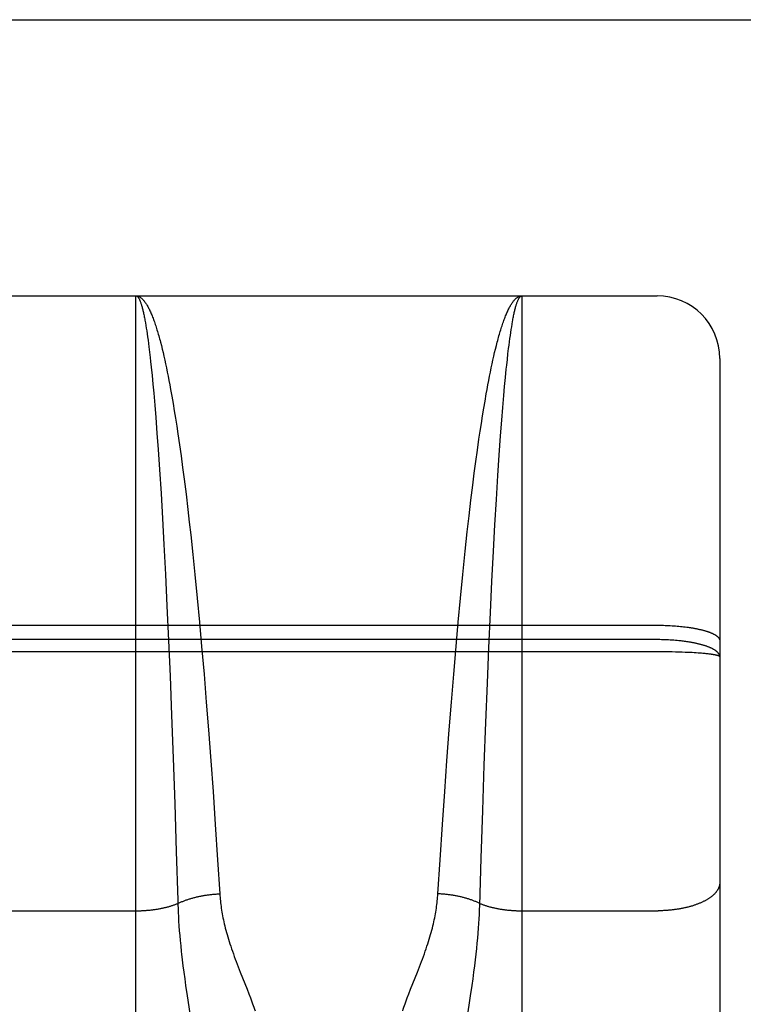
# Model space of a CAD drawing. Header units: inches. Extents: x 0 to 233, y 0 to 151.
# Tile 77 of 85: x 74.229 to 74.577, y 109.117 to 109.59. Entities that reach past the tile are written whole.
import ezdxf

# ---------------------------------------------------------------- set-up
doc = ezdxf.new("R2010")
doc.units = ezdxf.units.IN
doc.header["$LTSCALE"] = 12.808219
doc.header["$MEASUREMENT"] = 0
doc.linetypes.add('HIDDEN', pattern=[0.2, 0.1, -0.1])
doc.layers.get('0').update_dxf_attribs({"linetype": 'CONTINUOUS'})
doc.layers.add('02___PRT_ALL_AXES', color=7, linetype='CONTINUOUS')
doc.layers.add('DEFAULT_2', color=8, linetype='HIDDEN')

msp = doc.modelspace()

# ---------------------------------------------------------------- linework, layer by layer
at = {"color": 3, "linetype": 'Continuous'}
msp.add_line((71.48227, 109.58966), (106.08577, 109.58966), dxfattribs=at)
at = {"layer": '02___PRT_ALL_AXES', "color": 8, "linetype": 'HIDDEN'}
msp.add_line((73.97027, 109.45716), (74.53527, 109.45716), dxfattribs=at)
at = {"layer": 'DEFAULT_2', "color": 8, "linetype": 'HIDDEN'}
for p, q in [((74.28527, 108.64637), (74.28527, 109.45716)), ((74.28527, 109.45716), (74.47027, 109.45716)), ((74.47027, 109.45716), (74.47027, 108.64637)), ((74.53527, 107.67216), (74.53527, 109.45716)), ((74.28957, 109.44544), (74.28978, 109.44425)), ((74.28978, 109.44425), (74.28999, 109.443)), ((74.28999, 109.443), (74.2902, 109.4417)), ((74.46524, 109.44103), (74.46545, 109.44236)), ((74.46545, 109.44236), (74.46566, 109.44363)), ((74.2902, 109.4417), (74.29041, 109.44035)), ((74.29041, 109.44035), (74.29062, 109.43894)), ((74.29062, 109.43894), (74.29083, 109.43748)), ((74.29083, 109.43748), (74.29104, 109.43596)), ((74.46461, 109.43672), (74.46482, 109.43821)), ((74.46482, 109.43821), (74.46503, 109.43965)), ((74.46503, 109.43965), (74.46524, 109.44103)), ((74.29104, 109.43596), (74.29125, 109.43439)), ((74.29125, 109.43439), (74.29145, 109.43277)), ((74.29145, 109.43277), (74.29176, 109.43023)), ((74.29701, 109.43495), (74.29743, 109.43334)), ((74.29743, 109.43334), (74.29784, 109.43168)), ((74.4577, 109.43168), (74.45812, 109.43334)), ((74.46399, 109.43194), (74.46419, 109.43358)), ((74.46419, 109.43358), (74.4644, 109.43518)), ((74.4644, 109.43518), (74.46461, 109.43672)), ((74.29176, 109.43023), (74.29207, 109.42759)), ((74.29784, 109.43168), (74.29825, 109.42997)), ((74.29825, 109.42997), (74.29866, 109.4282)), ((74.29866, 109.4282), (74.29907, 109.42639)), ((74.45647, 109.42639), (74.45688, 109.4282)), ((74.45688, 109.4282), (74.45729, 109.42997)), ((74.45729, 109.42997), (74.4577, 109.43168)), ((74.46337, 109.42668), (74.46368, 109.42936)), ((74.46368, 109.42936), (74.46399, 109.43194)), ((74.29207, 109.42759), (74.29227, 109.42576)), ((74.29227, 109.42576), (74.29258, 109.42292)), ((74.29907, 109.42639), (74.29948, 109.42452)), ((74.29948, 109.42452), (74.29989, 109.4226)), ((74.45566, 109.4226), (74.45606, 109.42452)), ((74.45606, 109.42452), (74.45647, 109.42639)), ((74.46286, 109.42195), (74.46307, 109.42388)), ((74.46307, 109.42388), (74.46337, 109.42668)), ((74.56527, 109.42716), (74.56527, 107.70216)), ((74.29258, 109.42292), (74.29298, 109.41897)), ((74.29298, 109.41897), (74.29338, 109.41482)), ((74.29989, 109.4226), (74.30029, 109.42064)), ((74.30029, 109.42064), (74.30069, 109.41863)), ((74.30069, 109.41863), (74.3011, 109.41656)), ((74.45445, 109.41656), (74.45485, 109.41863)), ((74.45485, 109.41863), (74.45525, 109.42064)), ((74.45525, 109.42064), (74.45566, 109.4226)), ((74.46246, 109.41795), (74.46286, 109.42195)), ((74.29338, 109.41482), (74.29378, 109.41048)), ((74.3011, 109.41656), (74.3015, 109.41446)), ((74.3015, 109.41446), (74.30189, 109.4123)), ((74.45365, 109.4123), (74.45405, 109.41446)), ((74.45405, 109.41446), (74.45445, 109.41656)), ((74.46166, 109.40937), (74.46206, 109.41375)), ((74.46206, 109.41375), (74.46246, 109.41795)), ((74.29378, 109.41048), (74.29427, 109.4048)), ((74.30189, 109.4123), (74.30249, 109.40898)), ((74.30249, 109.40898), (74.30308, 109.40557)), ((74.45266, 109.40672), (74.45325, 109.4101)), ((74.45325, 109.4101), (74.45365, 109.4123)), ((74.46117, 109.40363), (74.46166, 109.40937)), ((74.29427, 109.4048), (74.29476, 109.39885)), ((74.30308, 109.40557), (74.30366, 109.40205)), ((74.45207, 109.40323), (74.45266, 109.40672)), ((74.30366, 109.40205), (74.30425, 109.39844)), ((74.45091, 109.39598), (74.45149, 109.39965)), ((74.45149, 109.39965), (74.45207, 109.40323)), ((74.46069, 109.39762), (74.46117, 109.40363)), ((74.29476, 109.39885), (74.29533, 109.39135)), ((74.30425, 109.39844), (74.30482, 109.39473)), ((74.45034, 109.39221), (74.45091, 109.39598)), ((74.46012, 109.39007), (74.46069, 109.39762)), ((74.29533, 109.39135), (74.2959, 109.38349)), ((74.30482, 109.39473), (74.3054, 109.39094)), ((74.3054, 109.39094), (74.30615, 109.38574)), ((74.44977, 109.38836), (74.45034, 109.39221)), ((74.30615, 109.38574), (74.3069, 109.38039)), ((74.44902, 109.38308), (74.44977, 109.38836)), ((74.45946, 109.3808), (74.46012, 109.39007)), ((74.2959, 109.38349), (74.29655, 109.37389)), ((74.44827, 109.37766), (74.44902, 109.38308)), ((74.45881, 109.37107), (74.45946, 109.3808)), ((74.3069, 109.38039), (74.30764, 109.3749)), ((74.44754, 109.3721), (74.44827, 109.37766)), ((74.29655, 109.37389), (74.29727, 109.3624)), ((74.30764, 109.3749), (74.30837, 109.36927)), ((74.44681, 109.36641), (74.44754, 109.3721)), ((74.30837, 109.36927), (74.30927, 109.36206)), ((74.4581, 109.35944), (74.45881, 109.37107)), ((74.29727, 109.3624), (74.29797, 109.35039)), ((74.30927, 109.36206), (74.31015, 109.35466)), ((74.44592, 109.35912), (74.44681, 109.36641)), ((74.44504, 109.35165), (74.44592, 109.35912)), ((74.4574, 109.34731), (74.4581, 109.35944)), ((74.31015, 109.35466), (74.31085, 109.34861)), ((74.29797, 109.35039), (74.29866, 109.33793)), ((74.31085, 109.34861), (74.31154, 109.34246)), ((74.44418, 109.34401), (74.44504, 109.35165)), ((74.44317, 109.33464), (74.44418, 109.34401)), ((74.45672, 109.33475), (74.4574, 109.34731)), ((74.31154, 109.34246), (74.31254, 109.33306)), ((74.29866, 109.33793), (74.2994, 109.32344)), ((74.45598, 109.32016), (74.45672, 109.33475)), ((74.31254, 109.33306), (74.31353, 109.32347)), ((74.2994, 109.32344), (74.30012, 109.30855)), ((74.31353, 109.32347), (74.31465, 109.31208)), ((74.4409, 109.31208), (74.44201, 109.32347)), ((74.45527, 109.3052), (74.45598, 109.32016)), ((74.31465, 109.31208), (74.31573, 109.30057)), ((74.43982, 109.30057), (74.4409, 109.31208)), ((74.30012, 109.30855), (74.30087, 109.29177)), ((74.45452, 109.28839), (74.45527, 109.3052)), ((74.31573, 109.30057), (74.31677, 109.289)), ((74.43878, 109.289), (74.43982, 109.30057)), ((73.97027, 109.29916), (74.53569, 109.29916)), ((74.53569, 109.29916), (74.53653, 109.29916)), ((74.53653, 109.29916), (74.53737, 109.29915)), ((74.53737, 109.29915), (74.53821, 109.29913)), ((74.53821, 109.29913), (74.53905, 109.2991)), ((74.53905, 109.2991), (74.53988, 109.29907)), ((74.53988, 109.29907), (74.54071, 109.29904)), ((74.54071, 109.29904), (74.54154, 109.299)), ((74.54154, 109.299), (74.54236, 109.29895)), ((74.54236, 109.29895), (74.54317, 109.2989)), ((74.54317, 109.2989), (74.54398, 109.29884)), ((74.54398, 109.29884), (74.54478, 109.29878)), ((74.54478, 109.29878), (74.54557, 109.29871)), ((74.54557, 109.29871), (74.54636, 109.29864)), ((74.54636, 109.29864), (74.54714, 109.29856)), ((74.54714, 109.29856), (74.54791, 109.29847)), ((74.54791, 109.29847), (74.54866, 109.29838)), ((74.53569, 109.29226), (73.97027, 109.29226)), ((74.30087, 109.29177), (74.30159, 109.27478)), ((74.53653, 109.29225), (74.53569, 109.29226)), ((74.53737, 109.29224), (74.53653, 109.29225)), ((74.53821, 109.29222), (74.53737, 109.29224)), ((74.53905, 109.29219), (74.53821, 109.29222)), ((74.53988, 109.29216), (74.53905, 109.29219)), ((74.54071, 109.29212), (74.53988, 109.29216)), ((74.54154, 109.29207), (74.54071, 109.29212)), ((74.54236, 109.29202), (74.54154, 109.29207)), ((74.54317, 109.29197), (74.54236, 109.29202)), ((74.54398, 109.2919), (74.54317, 109.29197)), ((74.54478, 109.29183), (74.54398, 109.2919)), ((74.53569, 109.28643), (73.96901, 109.28643)), ((74.31677, 109.289), (74.31791, 109.27568)), ((74.43763, 109.27568), (74.43878, 109.289)), ((74.45381, 109.27136), (74.45452, 109.28839)), ((74.53737, 109.28642), (74.53569, 109.28643)), ((74.53905, 109.28641), (74.53737, 109.28642)), ((74.54071, 109.28639), (74.53905, 109.28641)), ((74.54236, 109.28636), (74.54071, 109.28639)), ((74.54398, 109.28632), (74.54236, 109.28636)), ((74.54558, 109.28628), (74.54398, 109.28632)), ((74.54714, 109.28623), (74.54558, 109.28628)), ((74.54867, 109.28617), (74.54714, 109.28623)), ((74.54978, 109.28612), (74.54867, 109.28617)), ((74.55088, 109.28607), (74.54978, 109.28612)), ((74.55194, 109.28602), (74.55088, 109.28607)), ((74.55297, 109.28596), (74.55194, 109.28602)), ((74.55398, 109.2859), (74.55297, 109.28596)), ((74.55495, 109.28583), (74.55398, 109.2859)), ((74.55588, 109.28576), (74.55495, 109.28583)), ((74.55649, 109.28571), (74.55588, 109.28576)), ((74.55707, 109.28567), (74.55649, 109.28571)), ((74.55764, 109.28562), (74.55707, 109.28567)), ((74.55819, 109.28556), (74.55764, 109.28562)), ((74.55873, 109.28551), (74.55819, 109.28556)), ((74.55924, 109.28546), (74.55873, 109.28551)), ((74.55974, 109.2854), (74.55924, 109.28546)), ((74.56022, 109.28535), (74.55974, 109.2854)), ((74.56067, 109.28529), (74.56022, 109.28535)), ((74.30159, 109.27478), (74.30234, 109.25595)), ((74.31791, 109.27568), (74.319, 109.26232)), ((74.43654, 109.26232), (74.43763, 109.27568)), ((74.45308, 109.25253), (74.45381, 109.27136)), ((74.319, 109.26232), (74.32005, 109.249)), ((74.43549, 109.249), (74.43654, 109.26232)), ((74.30234, 109.25595), (74.3031, 109.23546)), ((74.32005, 109.249), (74.32117, 109.23413)), ((74.43438, 109.23413), (74.43549, 109.249)), ((74.45232, 109.23207), (74.45308, 109.25253)), ((74.3031, 109.23546), (74.30386, 109.21356)), ((74.32117, 109.23413), (74.32222, 109.21947)), ((74.43332, 109.21947), (74.43438, 109.23413)), ((74.45157, 109.21024), (74.45232, 109.23207)), ((74.32222, 109.21947), (74.32332, 109.20353)), ((74.43222, 109.20353), (74.43332, 109.21947)), ((74.30386, 109.21356), (74.30461, 109.19064)), ((74.45084, 109.18744), (74.45157, 109.21024)), ((74.32332, 109.20353), (74.32444, 109.18655)), ((74.4311, 109.18655), (74.43222, 109.20353)), ((74.30461, 109.19064), (74.30532, 109.16721)), ((74.45015, 109.16466), (74.45084, 109.18744)), ((74.32444, 109.18655), (74.32547, 109.17031)), ((74.43008, 109.17031), (74.4311, 109.18655)), ((74.45007, 109.16257), (74.45015, 109.16466)), ((74.22027, 109.16219), (74.28568, 109.1622)), ((74.30551, 109.16151), (74.30561, 109.15936)), ((74.30561, 109.15936), (74.30573, 109.15717)), ((74.44987, 109.15827), (74.44998, 109.16044)), ((74.44998, 109.16044), (74.45007, 109.16257)), ((74.47027, 109.16219), (74.53569, 109.1622)), ((74.30573, 109.15717), (74.30588, 109.15493)), ((74.30588, 109.15493), (74.30604, 109.15264)), ((74.44959, 109.15379), (74.44974, 109.15606)), ((74.44974, 109.15606), (74.44987, 109.15827)), ((74.30604, 109.15264), (74.30624, 109.15028)), ((74.30624, 109.15028), (74.30645, 109.14785)), ((74.4492, 109.14908), (74.44941, 109.15147)), ((74.44941, 109.15147), (74.44959, 109.15379)), ((74.30645, 109.14785), (74.3067, 109.14534)), ((74.3067, 109.14534), (74.30697, 109.14273)), ((74.44871, 109.14405), (74.44897, 109.14661)), ((74.44897, 109.14661), (74.4492, 109.14908)), ((74.4481, 109.13861), (74.44842, 109.14138)), ((74.44842, 109.14138), (74.44871, 109.14405)), ((74.30745, 109.13861), (74.3078, 109.13571)), ((74.3078, 109.13571), (74.3082, 109.1327)), ((74.33433, 109.13525), (74.33531, 109.13273)), ((74.42023, 109.13273), (74.42122, 109.13525)), ((74.42122, 109.13525), (74.42219, 109.13778)), ((74.44735, 109.1327), (74.44774, 109.13571)), ((74.44774, 109.13571), (74.4481, 109.13861)), ((74.3082, 109.1327), (74.30862, 109.12959)), ((74.33531, 109.13273), (74.33857, 109.12452)), ((74.41697, 109.12452), (74.42023, 109.13273)), ((74.44692, 109.12959), (74.44735, 109.1327)), ((74.30862, 109.12959), (74.30908, 109.12637)), ((74.30908, 109.12637), (74.3098, 109.12144)), ((74.44574, 109.12144), (74.44647, 109.12637)), ((74.44647, 109.12637), (74.44692, 109.12959)), ((74.3098, 109.12144), (74.31213, 109.10596)), ((74.33857, 109.12452), (74.3394, 109.12241)), ((74.41539, 109.12042), (74.41615, 109.12241)), ((74.41615, 109.12241), (74.41697, 109.12452)), ((74.44406, 109.1103), (74.44574, 109.12144))]:
    msp.add_line(p, q, dxfattribs=at)
for points in [[(74.28527, 109.45716), (74.28549, 109.45716), (74.2857, 109.45713), (74.28592, 109.4571), (74.28614, 109.45704), (74.28635, 109.45698), (74.28657, 109.45689), (74.28679, 109.4568), (74.287, 109.45668), (74.28722, 109.45656), (74.28743, 109.45641), (74.28765, 109.45626), (74.28787, 109.45609), (74.28808, 109.4559), (74.2883, 109.4557), (74.28851, 109.45548), (74.28873, 109.45525), (74.28895, 109.455), (74.28916, 109.45474), (74.28938, 109.45447), (74.28959, 109.45417), (74.28981, 109.45387), (74.29002, 109.45355), (74.29024, 109.45321), (74.29045, 109.45287), (74.29067, 109.4525), (74.29088, 109.45212), (74.2911, 109.45173), (74.29131, 109.45132), (74.29152, 109.4509), (74.29174, 109.45046), (74.29195, 109.45001), (74.29216, 109.44954), (74.29238, 109.44906), (74.29259, 109.44857), (74.2928, 109.44806), (74.29302, 109.44754), (74.29323, 109.447), (74.29344, 109.44645), (74.29365, 109.44588), (74.29387, 109.4453), (74.29408, 109.44471), (74.29429, 109.4441), (74.2945, 109.44348), (74.29471, 109.44285), (74.29492, 109.4422), (74.29513, 109.44153), (74.29534, 109.44086), (74.29555, 109.44016), (74.29576, 109.43946), (74.29597, 109.43874), (74.29618, 109.43801), (74.29639, 109.43727), (74.2966, 109.43651), (74.2968, 109.43574), (74.29701, 109.43495)], [(74.28527, 109.45716), (74.28538, 109.45716), (74.28549, 109.45713), (74.2856, 109.4571), (74.2857, 109.45705), (74.28581, 109.45698), (74.28592, 109.4569), (74.28603, 109.4568), (74.28614, 109.45669), (74.28625, 109.45656), (74.28635, 109.45642), (74.28646, 109.45627), (74.28657, 109.4561), (74.28668, 109.45591), (74.28679, 109.45571), (74.28689, 109.4555), (74.287, 109.45527), (74.28711, 109.45503), (74.28722, 109.45477), (74.28732, 109.4545), (74.28743, 109.45421), (74.28754, 109.45391), (74.28765, 109.45359), (74.28775, 109.45326), (74.28786, 109.45292), (74.28797, 109.45256), (74.28808, 109.45218), (74.28818, 109.45179), (74.28829, 109.45139), (74.2884, 109.45097), (74.2885, 109.45054), (74.28861, 109.45009), (74.28872, 109.44963), (74.28882, 109.44916), (74.28893, 109.44867), (74.28904, 109.44817), (74.28914, 109.44765), (74.28925, 109.44712), (74.28936, 109.44657), (74.28946, 109.44601), (74.28957, 109.44544)], [(74.45812, 109.43334), (74.45853, 109.43495), (74.45874, 109.43574), (74.45895, 109.43651), (74.45916, 109.43727), (74.45936, 109.43801), (74.45957, 109.43874), (74.45978, 109.43946), (74.45999, 109.44016), (74.4602, 109.44086), (74.46041, 109.44153), (74.46062, 109.4422), (74.46083, 109.44285), (74.46104, 109.44348), (74.46126, 109.4441), (74.46147, 109.44471), (74.46168, 109.4453), (74.46189, 109.44588), (74.4621, 109.44645), (74.46231, 109.447), (74.46253, 109.44754), (74.46274, 109.44806), (74.46295, 109.44857), (74.46317, 109.44906), (74.46338, 109.44954), (74.46359, 109.45001), (74.46381, 109.45046), (74.46402, 109.4509), (74.46423, 109.45132), (74.46445, 109.45173), (74.46466, 109.45212), (74.46488, 109.4525), (74.46509, 109.45287), (74.46531, 109.45321), (74.46552, 109.45355), (74.46574, 109.45387), (74.46595, 109.45417), (74.46617, 109.45447), (74.46638, 109.45474), (74.4666, 109.455), (74.46681, 109.45525), (74.46703, 109.45548), (74.46725, 109.4557), (74.46746, 109.4559), (74.46768, 109.45609), (74.46789, 109.45626), (74.46811, 109.45641), (74.46833, 109.45656), (74.46854, 109.45668), (74.46876, 109.4568), (74.46897, 109.45689), (74.46919, 109.45698), (74.46941, 109.45704), (74.46962, 109.4571), (74.46984, 109.45713), (74.47006, 109.45716), (74.47027, 109.45716)], [(74.46566, 109.44363), (74.46587, 109.44485), (74.46598, 109.44544), (74.46608, 109.44601), (74.46619, 109.44657), (74.46629, 109.44712), (74.4664, 109.44765), (74.46651, 109.44817), (74.46661, 109.44867), (74.46672, 109.44916), (74.46683, 109.44963), (74.46693, 109.45009), (74.46704, 109.45054), (74.46715, 109.45097), (74.46725, 109.45139), (74.46736, 109.45179), (74.46747, 109.45218), (74.46757, 109.45256), (74.46768, 109.45292), (74.46779, 109.45326), (74.4679, 109.45359), (74.468, 109.45391), (74.46811, 109.45421), (74.46822, 109.4545), (74.46833, 109.45477), (74.46844, 109.45503), (74.46854, 109.45527), (74.46865, 109.4555), (74.46876, 109.45571), (74.46887, 109.45591), (74.46897, 109.4561), (74.46908, 109.45627), (74.46919, 109.45642), (74.4693, 109.45656), (74.46941, 109.45669), (74.46951, 109.4568), (74.46962, 109.4569), (74.46973, 109.45698), (74.46984, 109.45705), (74.46995, 109.4571), (74.47006, 109.45713), (74.47016, 109.45716), (74.47027, 109.45716)], [(74.44201, 109.32347), (74.443, 109.33306), (74.44317, 109.33464)], [(74.54866, 109.29838), (74.54941, 109.29828), (74.54978, 109.29823), (74.55015, 109.29818), (74.55051, 109.29813), (74.55087, 109.29808), (74.55123, 109.29802), (74.55159, 109.29796), (74.55194, 109.29791), (74.55228, 109.29785), (74.55263, 109.29779), (74.55297, 109.29773), (74.55331, 109.29767), (74.55364, 109.2976), (74.55397, 109.29754), (74.5543, 109.29747), (74.55462, 109.2974), (74.55494, 109.29734), (74.55526, 109.29727), (74.55557, 109.2972), (74.55588, 109.29713), (74.55618, 109.29705), (74.55648, 109.29698), (74.55678, 109.29691), (74.55707, 109.29683), (74.55736, 109.29675), (74.55764, 109.29668), (74.55792, 109.2966), (74.55819, 109.29652), (74.55846, 109.29644), (74.55873, 109.29636), (74.55899, 109.29628), (74.55924, 109.29619), (74.55949, 109.29611), (74.55974, 109.29602), (74.55998, 109.29594), (74.56021, 109.29585), (74.56045, 109.29577), (74.56067, 109.29568), (74.56089, 109.29559), (74.56111, 109.2955), (74.56132, 109.29541), (74.56153, 109.29532), (74.56173, 109.29523), (74.56192, 109.29514), (74.56211, 109.29504), (74.5623, 109.29495), (74.56248, 109.29485), (74.56265, 109.29476), (74.56282, 109.29466), (74.56299, 109.29457), (74.56315, 109.29447), (74.5633, 109.29437), (74.56345, 109.29428), (74.56359, 109.29418), (74.56372, 109.29408), (74.56385, 109.29398), (74.56398, 109.29388), (74.5641, 109.29378), (74.56421, 109.29368), (74.56432, 109.29358), (74.56442, 109.29348), (74.56452, 109.29338), (74.56461, 109.29328), (74.5647, 109.29318), (74.56477, 109.29307), (74.56485, 109.29297), (74.56492, 109.29287), (74.56498, 109.29277), (74.56503, 109.29266), (74.56508, 109.29256), (74.56513, 109.29246), (74.56517, 109.29235), (74.5652, 109.29225), (74.56522, 109.29215), (74.56525, 109.29204), (74.56526, 109.29194), (74.56527, 109.29184), (74.56527, 109.29173)], [(74.56527, 109.284), (74.56527, 109.28411), (74.56526, 109.28423), (74.56525, 109.28434), (74.56522, 109.28446), (74.5652, 109.28457), (74.56517, 109.28469), (74.56513, 109.2848), (74.56508, 109.28492), (74.56503, 109.28504), (74.56498, 109.28515), (74.56492, 109.28526), (74.56485, 109.28538), (74.56477, 109.28549), (74.5647, 109.28561), (74.56461, 109.28572), (74.56452, 109.28583), (74.56442, 109.28595), (74.56432, 109.28606), (74.56421, 109.28617), (74.5641, 109.28628), (74.56398, 109.28639), (74.56386, 109.2865), (74.56372, 109.28661), (74.56359, 109.28672), (74.56345, 109.28683), (74.5633, 109.28694), (74.56315, 109.28705), (74.56299, 109.28716), (74.56282, 109.28726), (74.56266, 109.28737), (74.56248, 109.28747), (74.5623, 109.28758), (74.56212, 109.28768), (74.56193, 109.28779), (74.56173, 109.28789), (74.56153, 109.28799), (74.56132, 109.28809), (74.56111, 109.28819), (74.5609, 109.28829), (74.56067, 109.28839), (74.56045, 109.28849), (74.56022, 109.28859), (74.55998, 109.28868), (74.55974, 109.28878), (74.55949, 109.28887), (74.55924, 109.28896), (74.55899, 109.28906), (74.55873, 109.28915), (74.55846, 109.28924), (74.55819, 109.28933), (74.55792, 109.28941), (74.55764, 109.2895), (74.55736, 109.28959), (74.55707, 109.28967), (74.55678, 109.28975), (74.55649, 109.28984), (74.55619, 109.28992), (74.55588, 109.29), (74.55557, 109.29008), (74.55526, 109.29016), (74.55495, 109.29023), (74.55463, 109.29031), (74.5543, 109.29038), (74.55398, 109.29045), (74.55365, 109.29053), (74.55331, 109.2906), (74.55297, 109.29067), (74.55263, 109.29073), (74.55229, 109.2908), (74.55194, 109.29086), (74.55159, 109.29093), (74.55123, 109.29099), (74.55088, 109.29105), (74.55051, 109.29111), (74.55015, 109.29117), (74.54978, 109.29123), (74.54941, 109.29128), (74.54904, 109.29134), (74.54867, 109.29139), (74.54829, 109.29144), (74.54791, 109.29149), (74.54753, 109.29154), (74.54714, 109.29158), (74.54675, 109.29163), (74.54636, 109.29167), (74.54597, 109.29171), (74.54558, 109.29175), (74.54478, 109.29183)], [(74.56527, 109.284), (74.56527, 109.28403), (74.56526, 109.28406), (74.56525, 109.2841), (74.56522, 109.28413), (74.5652, 109.28417), (74.56517, 109.2842), (74.56513, 109.28423), (74.56508, 109.28427), (74.56503, 109.2843), (74.56498, 109.28434), (74.56492, 109.28437), (74.56485, 109.2844), (74.56477, 109.28444), (74.5647, 109.28447), (74.56461, 109.2845), (74.56452, 109.28454), (74.56442, 109.28457), (74.56432, 109.2846), (74.56421, 109.28464), (74.5641, 109.28467), (74.56398, 109.2847), (74.56386, 109.28473), (74.56372, 109.28477), (74.56359, 109.2848), (74.56345, 109.28483), (74.5633, 109.28486), (74.56315, 109.28489), (74.56299, 109.28493), (74.56282, 109.28496), (74.56266, 109.28499), (74.56248, 109.28502), (74.5623, 109.28505), (74.56212, 109.28508), (74.56193, 109.28511), (74.56173, 109.28514), (74.56153, 109.28517), (74.56132, 109.2852), (74.56111, 109.28523), (74.56067, 109.28529)], [(74.56527, 109.17579), (74.56527, 109.1756), (74.56526, 109.1754), (74.56525, 109.17521), (74.56522, 109.17502), (74.5652, 109.17483), (74.56517, 109.17464), (74.56513, 109.17445), (74.56508, 109.17426), (74.56503, 109.17407), (74.56498, 109.17389), (74.56492, 109.1737), (74.56485, 109.17351), (74.56477, 109.17332), (74.5647, 109.17313), (74.56461, 109.17295), (74.56452, 109.17276), (74.56442, 109.17258), (74.56432, 109.17239), (74.56421, 109.17221), (74.5641, 109.17202), (74.56398, 109.17184), (74.56386, 109.17166), (74.56372, 109.17148), (74.56359, 109.1713), (74.56345, 109.17112), (74.5633, 109.17094), (74.56315, 109.17076), (74.56299, 109.17058), (74.56282, 109.17041), (74.56266, 109.17023), (74.56248, 109.17006), (74.5623, 109.16989), (74.56212, 109.16972), (74.56193, 109.16955), (74.56173, 109.16938), (74.56153, 109.16921), (74.56132, 109.16905), (74.56111, 109.16888), (74.5609, 109.16872), (74.56067, 109.16855), (74.56045, 109.16839), (74.56022, 109.16823), (74.55998, 109.16808), (74.55974, 109.16792), (74.55949, 109.16777), (74.55924, 109.16761), (74.55899, 109.16746), (74.55873, 109.16731), (74.55846, 109.16716), (74.55819, 109.16702), (74.55792, 109.16687), (74.55764, 109.16673), (74.55736, 109.16659), (74.55707, 109.16645), (74.55678, 109.16631), (74.55649, 109.16618), (74.55619, 109.16604), (74.55588, 109.16591), (74.55557, 109.16578), (74.55526, 109.16565), (74.55495, 109.16553), (74.55463, 109.1654), (74.5543, 109.16528), (74.55398, 109.16516), (74.55365, 109.16504), (74.55331, 109.16493), (74.55297, 109.16481), (74.55263, 109.1647), (74.55229, 109.16459), (74.55194, 109.16448), (74.55159, 109.16438), (74.55123, 109.16428), (74.55088, 109.16418), (74.55051, 109.16408), (74.55015, 109.16398), (74.54978, 109.16389), (74.54941, 109.1638), (74.54904, 109.16371), (74.54867, 109.16362), (74.54829, 109.16354), (74.54791, 109.16346), (74.54753, 109.16338), (74.54714, 109.1633), (74.54675, 109.16323), (74.54636, 109.16316), (74.54597, 109.16309), (74.54558, 109.16302), (74.54518, 109.16296), (74.54478, 109.1629), (74.54438, 109.16284), (74.54398, 109.16278), (74.54358, 109.16273), (74.54317, 109.16267), (74.54277, 109.16263), (74.54236, 109.16258), (74.54195, 109.16253), (74.54154, 109.16249), (74.54112, 109.16246), (74.54071, 109.16242), (74.5403, 109.16239), (74.53988, 109.16236), (74.53947, 109.16233), (74.53905, 109.1623), (74.53863, 109.16228), (74.53821, 109.16226), (74.53779, 109.16224), (74.53737, 109.16223), (74.53695, 109.16222), (74.53653, 109.16221), (74.53611, 109.1622), (74.53569, 109.1622)], [(74.30537, 109.16569), (74.30569, 109.16585), (74.30601, 109.166), (74.30633, 109.16614), (74.30666, 109.16629), (74.30699, 109.16643), (74.30733, 109.16657), (74.30766, 109.16671), (74.30801, 109.16685), (74.30835, 109.16698), (74.3087, 109.16711), (74.30905, 109.16724), (74.30941, 109.16737), (74.30977, 109.16749), (74.31013, 109.16761), (74.3105, 109.16773), (74.31087, 109.16785), (74.31124, 109.16797), (74.31161, 109.16808), (74.31199, 109.16819), (74.31237, 109.1683), (74.31275, 109.1684), (74.31314, 109.16851), (74.31352, 109.1686), (74.31391, 109.1687), (74.31431, 109.1688), (74.3147, 109.16889), (74.3151, 109.16898), (74.31549, 109.16907), (74.31589, 109.16915), (74.3163, 109.16923), (74.3167, 109.16931), (74.31711, 109.16939), (74.31751, 109.16946), (74.31792, 109.16953), (74.31833, 109.1696), (74.31875, 109.16966), (74.31916, 109.16972), (74.31958, 109.16978), (74.31999, 109.16984), (74.32041, 109.16989), (74.32083, 109.16994), (74.32125, 109.16999), (74.32166, 109.17004), (74.32209, 109.17008), (74.32251, 109.17012), (74.32293, 109.17015), (74.32335, 109.17019), (74.32377, 109.17022), (74.3242, 109.17024), (74.32462, 109.17027), (74.32504, 109.17029), (74.32547, 109.17031)], [(74.32547, 109.17031), (74.32552, 109.16946), (74.32559, 109.16861), (74.32567, 109.16775), (74.32575, 109.16689), (74.32585, 109.16602), (74.32595, 109.16514), (74.32607, 109.16426), (74.3262, 109.16337), (74.32634, 109.16247), (74.32648, 109.16156), (74.32665, 109.16065), (74.32682, 109.15972), (74.327, 109.15878), (74.3272, 109.15783), (74.32741, 109.15687), (74.32763, 109.1559), (74.32787, 109.1549), (74.32812, 109.1539), (74.32839, 109.15287), (74.32867, 109.15183), (74.32897, 109.15077), (74.32929, 109.14969), (74.32962, 109.14858), (74.32997, 109.14746), (74.33034, 109.14632), (74.33072, 109.14515), (74.33112, 109.14397), (74.33154, 109.14276), (74.33197, 109.14154), (74.33242, 109.1403), (74.33288, 109.13905), (74.33336, 109.13778), (74.33433, 109.13525)], [(74.42219, 109.13778), (74.42266, 109.13905), (74.42312, 109.1403), (74.42357, 109.14154), (74.42401, 109.14276), (74.42442, 109.14397), (74.42482, 109.14515), (74.42521, 109.14632), (74.42557, 109.14746), (74.42592, 109.14858), (74.42626, 109.14969), (74.42657, 109.15077), (74.42687, 109.15183), (74.42715, 109.15287), (74.42742, 109.1539), (74.42767, 109.1549), (74.42791, 109.1559), (74.42813, 109.15687), (74.42834, 109.15783), (74.42854, 109.15878), (74.42873, 109.15972), (74.4289, 109.16065), (74.42906, 109.16156), (74.42921, 109.16247), (74.42935, 109.16337), (74.42947, 109.16426), (74.42959, 109.16514), (74.4297, 109.16602), (74.42979, 109.16689), (74.42988, 109.16775), (74.42995, 109.16861), (74.43002, 109.16946), (74.43008, 109.17031)], [(74.45017, 109.16569), (74.44986, 109.16585), (74.44954, 109.166), (74.44921, 109.16614), (74.44889, 109.16629), (74.44855, 109.16643), (74.44822, 109.16657), (74.44788, 109.16671), (74.44754, 109.16685), (74.44719, 109.16698), (74.44684, 109.16711), (74.44649, 109.16724), (74.44613, 109.16737), (74.44577, 109.16749), (74.44541, 109.16761), (74.44505, 109.16773), (74.44468, 109.16785), (74.44431, 109.16797), (74.44393, 109.16808), (74.44355, 109.16819), (74.44318, 109.1683), (74.44279, 109.1684), (74.44241, 109.16851), (74.44202, 109.1686), (74.44163, 109.1687), (74.44124, 109.1688), (74.44084, 109.16889), (74.44045, 109.16898), (74.44005, 109.16907), (74.43965, 109.16915), (74.43925, 109.16923), (74.43884, 109.16931), (74.43844, 109.16939), (74.43803, 109.16946), (74.43762, 109.16953), (74.43721, 109.1696), (74.4368, 109.16966), (74.43638, 109.16972), (74.43597, 109.16978), (74.43555, 109.16984), (74.43514, 109.16989), (74.43472, 109.16994), (74.4343, 109.16999), (74.43388, 109.17004), (74.43346, 109.17008), (74.43304, 109.17012), (74.43262, 109.17015), (74.43219, 109.17019), (74.43177, 109.17022), (74.43135, 109.17024), (74.43092, 109.17027), (74.4305, 109.17029), (74.43008, 109.17031)], [(74.28568, 109.1622), (74.28609, 109.1622), (74.2865, 109.16221), (74.2869, 109.16221), (74.28731, 109.16223), (74.28772, 109.16224), (74.28812, 109.16226), (74.28853, 109.16227), (74.28893, 109.1623), (74.28934, 109.16232), (74.28974, 109.16235), (74.29014, 109.16237), (74.29055, 109.16241), (74.29095, 109.16244), (74.29135, 109.16248), (74.29175, 109.16251), (74.29214, 109.16256), (74.29254, 109.1626), (74.29293, 109.16265), (74.29333, 109.16269), (74.29372, 109.16274), (74.29411, 109.1628), (74.2945, 109.16285), (74.29489, 109.16291), (74.29527, 109.16297), (74.29566, 109.16303), (74.29604, 109.1631), (74.29642, 109.16317), (74.2968, 109.16324), (74.29717, 109.16331), (74.29754, 109.16338), (74.29791, 109.16346), (74.29828, 109.16354), (74.29865, 109.16362), (74.29901, 109.1637), (74.29937, 109.16379), (74.29973, 109.16388), (74.30009, 109.16397), (74.30044, 109.16406), (74.30079, 109.16415), (74.30114, 109.16425), (74.30149, 109.16435), (74.30183, 109.16445), (74.30217, 109.16455), (74.3025, 109.16466), (74.30283, 109.16477), (74.30316, 109.16488), (74.30349, 109.16499), (74.30381, 109.1651), (74.30413, 109.16521), (74.30444, 109.16533), (74.30476, 109.16545), (74.30506, 109.16557), (74.30537, 109.16569)], [(74.30532, 109.16721), (74.3054, 109.16466), (74.30543, 109.16362), (74.30551, 109.16151)], [(74.45017, 109.16569), (74.45048, 109.16557), (74.45079, 109.16545), (74.4511, 109.16533), (74.45141, 109.16521), (74.45173, 109.1651), (74.45206, 109.16499), (74.45238, 109.16488), (74.45271, 109.16477), (74.45304, 109.16466), (74.45338, 109.16455), (74.45372, 109.16445), (74.45406, 109.16435), (74.4544, 109.16425), (74.45475, 109.16415), (74.4551, 109.16406), (74.45545, 109.16397), (74.45581, 109.16388), (74.45617, 109.16379), (74.45653, 109.1637), (74.45689, 109.16362), (74.45726, 109.16354), (74.45763, 109.16346), (74.458, 109.16338), (74.45837, 109.16331), (74.45875, 109.16324), (74.45913, 109.16317), (74.45951, 109.1631), (74.45989, 109.16303), (74.46027, 109.16297), (74.46066, 109.16291), (74.46104, 109.16285), (74.46143, 109.1628), (74.46182, 109.16274), (74.46222, 109.16269), (74.46261, 109.16265), (74.463, 109.1626), (74.4634, 109.16256), (74.4638, 109.16251), (74.4642, 109.16248), (74.4646, 109.16244), (74.465, 109.16241), (74.4654, 109.16237), (74.4658, 109.16235), (74.46621, 109.16232), (74.46661, 109.1623), (74.46702, 109.16227), (74.46742, 109.16226), (74.46783, 109.16224), (74.46823, 109.16223), (74.46864, 109.16221), (74.46905, 109.16221), (74.46946, 109.1622), (74.46986, 109.1622), (74.47027, 109.16219)], [(74.30697, 109.14273), (74.30712, 109.14138), (74.30745, 109.13861)], [(74.3394, 109.12241), (74.34016, 109.12042), (74.34052, 109.11946), (74.34086, 109.11853), (74.34119, 109.11762), (74.34151, 109.11674), (74.3418, 109.11588), (74.34209, 109.11504), (74.34236, 109.11422)], [(74.41318, 109.11422), (74.41345, 109.11504), (74.41374, 109.11588), (74.41404, 109.11674), (74.41435, 109.11762), (74.41468, 109.11853), (74.41503, 109.11946), (74.41539, 109.12042)]]:
    msp.add_lwpolyline(points, dxfattribs=at)
msp.add_arc((74.53527, 109.42716), 0.03, 0, 90, dxfattribs=at)

doc.saveas('drawing.dxf')
